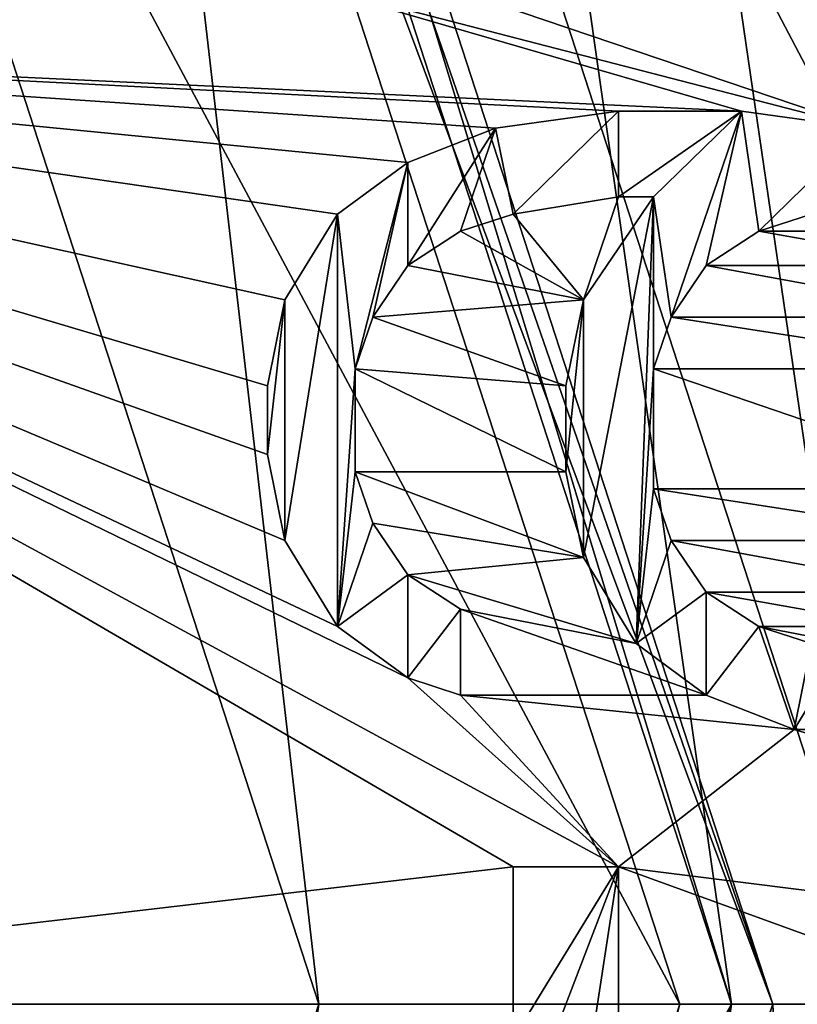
# Model space of a CAD drawing. Header units: millimetres. Extents: x -50 to 50, y -120 to 419.
# Tile 116 of 241: x 12.8 to 16.57, y 120 to 124.78. Entities that reach past the tile are written whole.
import ezdxf

# ---------------------------------------------------------------- set-up
doc = ezdxf.new("R2010")
doc.units = ezdxf.units.MM
doc.header["$LTSCALE"] = 81.481481
for name, color, linetype in [('1155', 7, 'CONTINUOUS'), ('1156', 7, 'CONTINUOUS'), ('1157', 7, 'CONTINUOUS'), ('1158', 7, 'CONTINUOUS'), ('1159', 7, 'CONTINUOUS'), ('1160', 7, 'CONTINUOUS'), ('1162', 7, 'CONTINUOUS'), ('1163', 7, 'CONTINUOUS'), ('1385', 7, 'CONTINUOUS'), ('1386', 7, 'CONTINUOUS'), ('1387', 7, 'CONTINUOUS'), ('1393', 7, 'CONTINUOUS'), ('1394', 7, 'CONTINUOUS'), ('1395', 7, 'CONTINUOUS'), ('1396', 7, 'CONTINUOUS'), ('1397', 7, 'CONTINUOUS'), ('1398', 7, 'CONTINUOUS'), ('1399', 7, 'CONTINUOUS'), ('1400', 7, 'CONTINUOUS'), ('1401', 7, 'CONTINUOUS'), ('1402', 7, 'CONTINUOUS'), ('1403', 7, 'CONTINUOUS'), ('1404', 7, 'CONTINUOUS'), ('1414', 7, 'CONTINUOUS'), ('1415', 7, 'CONTINUOUS'), ('1416', 7, 'CONTINUOUS'), ('1417', 7, 'CONTINUOUS'), ('1418', 7, 'CONTINUOUS'), ('1419', 7, 'CONTINUOUS'), ('1420', 7, 'CONTINUOUS'), ('1421', 7, 'CONTINUOUS'), ('1422', 7, 'CONTINUOUS'), ('1423', 7, 'CONTINUOUS'), ('1424', 7, 'CONTINUOUS'), ('1425', 7, 'CONTINUOUS'), ('1426', 7, 'CONTINUOUS'), ('1427', 7, 'CONTINUOUS'), ('1428', 7, 'CONTINUOUS'), ('1429', 7, 'CONTINUOUS'), ('1430', 7, 'CONTINUOUS'), ('1431', 7, 'CONTINUOUS'), ('1432', 7, 'CONTINUOUS'), ('1433', 7, 'CONTINUOUS'), ('1434', 7, 'CONTINUOUS'), ('1435', 7, 'CONTINUOUS'), ('1436', 7, 'CONTINUOUS'), ('1437', 7, 'CONTINUOUS'), ('1438', 7, 'CONTINUOUS'), ('1439', 7, 'CONTINUOUS'), ('1440', 7, 'CONTINUOUS'), ('1441', 7, 'CONTINUOUS'), ('1501', 7, 'CONTINUOUS'), ('1502', 7, 'CONTINUOUS'), ('1504', 7, 'CONTINUOUS'), ('1517', 7, 'CONTINUOUS'), ('1518', 7, 'CONTINUOUS'), ('23', 7, 'CONTINUOUS'), ('24', 7, 'CONTINUOUS'), ('31', 7, 'CONTINUOUS'), ('38', 7, 'CONTINUOUS'), ('39', 7, 'CONTINUOUS'), ('40', 7, 'CONTINUOUS'), ('41', 7, 'CONTINUOUS'), ('45', 7, 'CONTINUOUS'), ('47', 7, 'CONTINUOUS'), ('48', 7, 'CONTINUOUS'), ('49', 7, 'CONTINUOUS'), ('50', 7, 'CONTINUOUS'), ('51', 7, 'CONTINUOUS'), ('52', 7, 'CONTINUOUS'), ('53', 7, 'CONTINUOUS'), ('54', 7, 'CONTINUOUS'), ('55', 7, 'CONTINUOUS'), ('56', 7, 'CONTINUOUS'), ('59', 7, 'CONTINUOUS'), ('60', 7, 'CONTINUOUS'), ('63', 7, 'CONTINUOUS'), ('64', 7, 'CONTINUOUS'), ('65', 7, 'CONTINUOUS')]:
    doc.layers.add(name, color=color, linetype=linetype)

msp = doc.modelspace()

# ---------------------------------------------------------------- linework, layer by layer
at = {"layer": '1155', "linetype": 'CONTINUOUS'}
for points in [[(17, 120, 2.5), (13.7534, 110.0077, 4), (13.7533, 110.0077, 2.5), (17, 120, 2.5)], [(17, 120, 4), (13.7534, 110.0077, 4), (17, 120, 2.5), (17, 120, 4)]]:
    msp.add_3dface(points, dxfattribs=at)
at = {"layer": '1156', "linetype": 'CONTINUOUS'}
for points in [[(15.3714, 131.1679, 4), (19, 120, 4), (13.7534, 129.9923, 4), (15.3714, 131.1679, 4)], [(19, 120, 4), (17, 120, 4), (13.7534, 129.9923, 4), (19, 120, 4)], [(13.7534, 110.0077, 4), (17, 120, 4), (15.3714, 108.8321, 4), (13.7534, 110.0077, 4)], [(15.3714, 108.8321, 4), (17, 120, 4), (19, 120, 4), (15.3714, 108.8321, 4)]]:
    msp.add_3dface(points, dxfattribs=at)
at = {"layer": '1157', "linetype": 'CONTINUOUS'}
for points in [[(15.3714, 108.8321, 4), (19, 120, 4), (15.3713, 108.8321, 2.5), (15.3714, 108.8321, 4)], [(15.3713, 108.8321, 2.5), (19, 120, 4), (19, 120, 2.5), (15.3713, 108.8321, 2.5)]]:
    msp.add_3dface(points, dxfattribs=at)
at = {"layer": '1158', "linetype": 'CONTINUOUS'}
for points in [[(17, 120, 4), (17, 120, 2.5), (13.7533, 129.9923, 2.5), (17, 120, 4)], [(13.7534, 129.9923, 4), (17, 120, 4), (13.7533, 129.9923, 2.5), (13.7534, 129.9923, 4)]]:
    msp.add_3dface(points, dxfattribs=at)
at = {"layer": '1159', "linetype": 'CONTINUOUS'}
for points in [[(19, 120, 2.5), (15.3714, 131.1679, 4), (15.3713, 131.1679, 2.5), (19, 120, 2.5)], [(19, 120, 4), (15.3714, 131.1679, 4), (19, 120, 2.5), (19, 120, 4)]]:
    msp.add_3dface(points, dxfattribs=at)
at = {"layer": '1160', "linetype": 'CONTINUOUS'}
for points in [[(13.7533, 129.9923, 2.5), (17, 120, 2.5), (15.3713, 131.1679, 2.5), (13.7533, 129.9923, 2.5)], [(17, 120, 2.5), (19, 120, 2.5), (15.3713, 131.1679, 2.5), (17, 120, 2.5)], [(17, 120, 2.5), (13.7533, 110.0077, 2.5), (19, 120, 2.5), (17, 120, 2.5)], [(13.7533, 110.0077, 2.5), (15.3713, 108.8321, 2.5), (19, 120, 2.5), (13.7533, 110.0077, 2.5)]]:
    msp.add_3dface(points, dxfattribs=at)
at = {"layer": '1162', "linetype": 'CONTINUOUS'}
for points in [[(-23.5, 120, 71), (23.5, 120, 71), (19.0165, 133.8066, 71), (-23.5, 120, 71)], [(-19.0165, 133.8066, 71), (-23.5, 120, 71), (19.0165, 133.8066, 71), (-19.0165, 133.8066, 71)], [(-19.0165, 106.1934, 71), (23.5, 120, 71), (-23.5, 120, 71), (-19.0165, 106.1934, 71)], [(19.0165, 106.1934, 71), (23.5, 120, 71), (-19.0165, 106.1934, 71), (19.0165, 106.1934, 71)]]:
    msp.add_3dface(points, dxfattribs=at)
at = {"layer": '1163', "linetype": 'CONTINUOUS'}
for points in [[(8.2485, 124.713, 69), (16.5114, 132.9759, 69), (14, 128.3333, 69), (8.2485, 124.713, 69)], [(14, 125, 69), (8.2485, 124.713, 69), (14, 128.3333, 69), (14, 125, 69)], [(16.2979, 124.3333, 69), (8.2485, 124.713, 69), (14, 125, 69), (16.2979, 124.3333, 69)], [(16.8936, 124.25, 69), (16.2979, 124.3333, 69), (14, 125, 69), (16.8936, 124.25, 69)], [(14.6809, 125, 69), (16.8936, 124.25, 69), (14, 125, 69), (14.6809, 125, 69)], [(17.5745, 125, 69), (16.8936, 124.25, 69), (14.6809, 125, 69), (17.5745, 125, 69)], [(9.5, 120, 69), (8.2485, 124.713, 69), (15.1915, 120.6667, 69), (9.5, 120, 69)], [(15.1915, 120.6667, 69), (8.2485, 124.713, 69), (15.7021, 120.6667, 69), (15.1915, 120.6667, 69)], [(15.7021, 120.6667, 69), (8.2485, 124.713, 69), (14.6809, 121.5833, 69), (15.7021, 120.6667, 69)], [(14.6809, 121.5833, 69), (8.2485, 124.713, 69), (14.3404, 121.8333, 69), (14.6809, 121.5833, 69)], [(14.3404, 121.8333, 69), (8.2485, 124.713, 69), (14.0851, 122.25, 69), (14.3404, 121.8333, 69)], [(14.0851, 122.25, 69), (8.2485, 124.713, 69), (14, 122.6667, 69), (14.0851, 122.25, 69)], [(14, 122.6667, 69), (8.2485, 124.713, 69), (14, 123, 69), (14, 122.6667, 69)], [(14, 123, 69), (8.2485, 124.713, 69), (14.0851, 123.4167, 69), (14, 123, 69)], [(14.0851, 123.4167, 69), (8.2485, 124.713, 69), (14.3404, 123.8333, 69), (14.0851, 123.4167, 69)], [(14.3404, 123.8333, 69), (8.2485, 124.713, 69), (14.6809, 124.0833, 69), (14.3404, 123.8333, 69)], [(14.6809, 124.0833, 69), (8.2485, 124.713, 69), (15.1064, 124.25, 69), (14.6809, 124.0833, 69)], [(15.1064, 124.25, 69), (8.2485, 124.713, 69), (15.7021, 124.3333, 69), (15.1064, 124.25, 69)], [(15.7021, 124.3333, 69), (8.2485, 124.713, 69), (16.2979, 124.3333, 69), (15.7021, 124.3333, 69)], [(15.7021, 123.9167, 69), (15.5319, 123.4167, 69), (15.1915, 123.8333, 69), (15.7021, 123.9167, 69)], [(15.8723, 123.9167, 69), (15.5319, 123.4167, 69), (15.7021, 123.9167, 69), (15.8723, 123.9167, 69)], [(15.1915, 123.8333, 69), (15.5319, 123.4167, 69), (14.9362, 123.75, 69), (15.1915, 123.8333, 69)], [(14.9362, 123.75, 69), (15.5319, 123.4167, 69), (14.6809, 123.5833, 69), (14.9362, 123.75, 69)], [(14.6809, 123.5833, 69), (15.5319, 123.4167, 69), (14.5106, 123.3333, 69), (14.6809, 123.5833, 69)], [(15.5319, 123.4167, 69), (15.4468, 123, 69), (14.5106, 123.3333, 69), (15.5319, 123.4167, 69)], [(14.5106, 123.3333, 69), (15.4468, 123, 69), (14.4255, 123.0833, 69), (14.5106, 123.3333, 69)], [(15.4468, 123, 69), (15.4468, 122.5833, 69), (14.4255, 123.0833, 69), (15.4468, 123, 69)], [(14.4255, 123.0833, 69), (15.4468, 122.5833, 69), (14.4255, 122.5833, 69), (14.4255, 123.0833, 69)], [(15.4468, 122.5833, 69), (15.5319, 122.1667, 69), (14.4255, 122.5833, 69), (15.4468, 122.5833, 69)], [(14.4255, 122.5833, 69), (15.5319, 122.1667, 69), (14.5106, 122.3333, 69), (14.4255, 122.5833, 69)], [(14.5106, 122.3333, 69), (15.5319, 122.1667, 69), (14.6809, 122.0833, 69), (14.5106, 122.3333, 69)], [(15.5319, 122.1667, 69), (15.7872, 121.75, 69), (14.6809, 122.0833, 69), (15.5319, 122.1667, 69)], [(14.6809, 122.0833, 69), (15.7872, 121.75, 69), (14.9362, 121.9167, 69), (14.6809, 122.0833, 69)], [(16.1277, 121.5, 69), (14.9362, 121.5, 69), (14.9362, 121.9167, 69), (16.1277, 121.5, 69)], [(15.7872, 121.75, 69), (16.1277, 121.5, 69), (14.9362, 121.9167, 69), (15.7872, 121.75, 69)], [(14.9362, 121.5, 69), (15.7021, 120.6667, 69), (14.6809, 121.5833, 69), (14.9362, 121.5, 69)], [(15.7021, 120.6667, 69), (14.9362, 121.5, 69), (16.5532, 121.3333, 69), (15.7021, 120.6667, 69)], [(16.5532, 121.3333, 69), (14.9362, 121.5, 69), (16.1277, 121.5, 69), (16.5532, 121.3333, 69)], [(21, 120, 69), (15.7021, 120.6667, 69), (16.5532, 121.3333, 69), (21, 120, 69)], [(16.8936, 121.3333, 69), (21, 120, 69), (16.5532, 121.3333, 69), (16.8936, 121.3333, 69)], [(15.1915, 119.8333, 69), (9.5, 120, 69), (15.1915, 120.6667, 69), (15.1915, 119.8333, 69)], [(15.7021, 120.6667, 69), (21, 120, 69), (18, 119.8333, 69), (15.7021, 120.6667, 69)], [(15.7021, 119.8333, 69), (15.7021, 120.6667, 69), (18, 119.8333, 69), (15.7021, 119.8333, 69)]]:
    msp.add_3dface(points, dxfattribs=at)
at = {"layer": '1385', "linetype": 'CONTINUOUS'}
for points in [[(15.1915, 119.8333, 69), (15.1915, 120.6667, 69), (15.1915, 119.8333, 68.5), (15.1915, 119.8333, 69)], [(15.1915, 119.8333, 68.5), (15.1915, 120.6667, 69), (15.1915, 120.6667, 68.5), (15.1915, 119.8333, 68.5)]]:
    msp.add_3dface(points, dxfattribs=at)
at = {"layer": '1386', "linetype": 'CONTINUOUS'}
for points in [[(15.1915, 120.6667, 69), (15.7021, 120.6667, 69), (15.1915, 120.6667, 68.5), (15.1915, 120.6667, 69)], [(15.1915, 120.6667, 68.5), (15.7021, 120.6667, 69), (15.7021, 120.6667, 68.5), (15.1915, 120.6667, 68.5)]]:
    msp.add_3dface(points, dxfattribs=at)
at = {"layer": '1387', "linetype": 'CONTINUOUS'}
for points in [[(15.7021, 120.6667, 69), (15.7021, 119.8333, 69), (15.7021, 120.6667, 68.5), (15.7021, 120.6667, 69)], [(15.7021, 120.6667, 68.5), (15.7021, 119.8333, 69), (15.7021, 119.8333, 68.5), (15.7021, 120.6667, 68.5)]]:
    msp.add_3dface(points, dxfattribs=at)
at = {"layer": '1393', "linetype": 'CONTINUOUS'}
for points in [[(14.9362, 121.5, 69), (14.6809, 121.5833, 69), (14.6809, 121.5833, 68.5), (14.9362, 121.5, 69)], [(14.9362, 121.5, 68.5), (14.9362, 121.5, 69), (14.6809, 121.5833, 68.5), (14.9362, 121.5, 68.5)]]:
    msp.add_3dface(points, dxfattribs=at)
at = {"layer": '1394', "linetype": 'CONTINUOUS'}
for points in [[(14.6809, 121.5833, 69), (14.3404, 121.8333, 69), (14.3404, 121.8333, 68.5), (14.6809, 121.5833, 69)], [(14.6809, 121.5833, 68.5), (14.6809, 121.5833, 69), (14.3404, 121.8333, 68.5), (14.6809, 121.5833, 68.5)]]:
    msp.add_3dface(points, dxfattribs=at)
at = {"layer": '1395', "linetype": 'CONTINUOUS'}
for points in [[(14.3404, 121.8333, 69), (14.0851, 122.25, 69), (14.0851, 122.25, 68.5), (14.3404, 121.8333, 69)], [(14.3404, 121.8333, 68.5), (14.3404, 121.8333, 69), (14.0851, 122.25, 68.5), (14.3404, 121.8333, 68.5)]]:
    msp.add_3dface(points, dxfattribs=at)
at = {"layer": '1396', "linetype": 'CONTINUOUS'}
for points in [[(14.0851, 122.25, 69), (14, 122.6667, 69), (14, 122.6667, 68.5), (14.0851, 122.25, 69)], [(14.0851, 122.25, 68.5), (14.0851, 122.25, 69), (14, 122.6667, 68.5), (14.0851, 122.25, 68.5)]]:
    msp.add_3dface(points, dxfattribs=at)
at = {"layer": '1397', "linetype": 'CONTINUOUS'}
for points in [[(14, 122.6667, 69), (14, 123, 69), (14, 123, 68.5), (14, 122.6667, 69)], [(14, 122.6667, 68.5), (14, 122.6667, 69), (14, 123, 68.5), (14, 122.6667, 68.5)]]:
    msp.add_3dface(points, dxfattribs=at)
at = {"layer": '1398', "linetype": 'CONTINUOUS'}
for points in [[(14, 123, 69), (14.0851, 123.4167, 69), (14.0851, 123.4167, 68.5), (14, 123, 69)], [(14, 123, 68.5), (14, 123, 69), (14.0851, 123.4167, 68.5), (14, 123, 68.5)]]:
    msp.add_3dface(points, dxfattribs=at)
at = {"layer": '1399', "linetype": 'CONTINUOUS'}
for points in [[(14.0851, 123.4167, 69), (14.3404, 123.8333, 69), (14.3404, 123.8333, 68.5), (14.0851, 123.4167, 69)], [(14.0851, 123.4167, 68.5), (14.0851, 123.4167, 69), (14.3404, 123.8333, 68.5), (14.0851, 123.4167, 68.5)]]:
    msp.add_3dface(points, dxfattribs=at)
at = {"layer": '1400', "linetype": 'CONTINUOUS'}
for points in [[(14.3404, 123.8333, 69), (14.6809, 124.0833, 69), (14.6809, 124.0833, 68.5), (14.3404, 123.8333, 69)], [(14.3404, 123.8333, 68.5), (14.3404, 123.8333, 69), (14.6809, 124.0833, 68.5), (14.3404, 123.8333, 68.5)]]:
    msp.add_3dface(points, dxfattribs=at)
at = {"layer": '1401', "linetype": 'CONTINUOUS'}
for points in [[(14.6809, 124.0833, 69), (15.1064, 124.25, 69), (15.1064, 124.25, 68.5), (14.6809, 124.0833, 69)], [(14.6809, 124.0833, 68.5), (14.6809, 124.0833, 69), (15.1064, 124.25, 68.5), (14.6809, 124.0833, 68.5)]]:
    msp.add_3dface(points, dxfattribs=at)
at = {"layer": '1402', "linetype": 'CONTINUOUS'}
for points in [[(15.1064, 124.25, 69), (15.7021, 124.3333, 69), (15.1064, 124.25, 68.5), (15.1064, 124.25, 69)], [(15.1064, 124.25, 68.5), (15.7021, 124.3333, 69), (15.7021, 124.3333, 68.5), (15.1064, 124.25, 68.5)]]:
    msp.add_3dface(points, dxfattribs=at)
at = {"layer": '1403', "linetype": 'CONTINUOUS'}
for points in [[(15.7021, 124.3333, 69), (16.2979, 124.3333, 69), (15.7021, 124.3333, 68.5), (15.7021, 124.3333, 69)], [(15.7021, 124.3333, 68.5), (16.2979, 124.3333, 69), (16.2979, 124.3333, 68.5), (15.7021, 124.3333, 68.5)]]:
    msp.add_3dface(points, dxfattribs=at)
at = {"layer": '1404', "linetype": 'CONTINUOUS'}
for points in [[(16.2979, 124.3333, 69), (16.8936, 124.25, 69), (16.2979, 124.3333, 68.5), (16.2979, 124.3333, 69)], [(16.2979, 124.3333, 68.5), (16.8936, 124.25, 69), (16.8936, 124.25, 68.5), (16.2979, 124.3333, 68.5)]]:
    msp.add_3dface(points, dxfattribs=at)
at = {"layer": '1414', "linetype": 'CONTINUOUS'}
for points in [[(16.8936, 121.3333, 69), (16.5532, 121.3333, 69), (16.5532, 121.3333, 68.5), (16.8936, 121.3333, 69)], [(16.8936, 121.3333, 68.5), (16.8936, 121.3333, 69), (16.5532, 121.3333, 68.5), (16.8936, 121.3333, 68.5)]]:
    msp.add_3dface(points, dxfattribs=at)
at = {"layer": '1415', "linetype": 'CONTINUOUS'}
for points in [[(16.5532, 121.3333, 69), (16.1277, 121.5, 69), (16.1277, 121.5, 68.5), (16.5532, 121.3333, 69)], [(16.5532, 121.3333, 68.5), (16.5532, 121.3333, 69), (16.1277, 121.5, 68.5), (16.5532, 121.3333, 68.5)]]:
    msp.add_3dface(points, dxfattribs=at)
at = {"layer": '1416', "linetype": 'CONTINUOUS'}
for points in [[(16.1277, 121.5, 69), (15.7872, 121.75, 69), (15.7872, 121.75, 68.5), (16.1277, 121.5, 69)], [(16.1277, 121.5, 68.5), (16.1277, 121.5, 69), (15.7872, 121.75, 68.5), (16.1277, 121.5, 68.5)]]:
    msp.add_3dface(points, dxfattribs=at)
at = {"layer": '1417', "linetype": 'CONTINUOUS'}
for points in [[(15.7872, 121.75, 69), (15.5319, 122.1667, 69), (15.5319, 122.1667, 68.5), (15.7872, 121.75, 69)], [(15.7872, 121.75, 68.5), (15.7872, 121.75, 69), (15.5319, 122.1667, 68.5), (15.7872, 121.75, 68.5)]]:
    msp.add_3dface(points, dxfattribs=at)
at = {"layer": '1418', "linetype": 'CONTINUOUS'}
for points in [[(15.5319, 122.1667, 69), (15.4468, 122.5833, 69), (15.4468, 122.5833, 68.5), (15.5319, 122.1667, 69)], [(15.5319, 122.1667, 68.5), (15.5319, 122.1667, 69), (15.4468, 122.5833, 68.5), (15.5319, 122.1667, 68.5)]]:
    msp.add_3dface(points, dxfattribs=at)
at = {"layer": '1419', "linetype": 'CONTINUOUS'}
for points in [[(15.4468, 122.5833, 69), (15.4468, 123, 69), (15.4468, 123, 68.5), (15.4468, 122.5833, 69)], [(15.4468, 122.5833, 68.5), (15.4468, 122.5833, 69), (15.4468, 123, 68.5), (15.4468, 122.5833, 68.5)]]:
    msp.add_3dface(points, dxfattribs=at)
at = {"layer": '1420', "linetype": 'CONTINUOUS'}
for points in [[(15.4468, 123, 69), (15.5319, 123.4167, 69), (15.5319, 123.4167, 68.5), (15.4468, 123, 69)], [(15.4468, 123, 68.5), (15.4468, 123, 69), (15.5319, 123.4167, 68.5), (15.4468, 123, 68.5)]]:
    msp.add_3dface(points, dxfattribs=at)
at = {"layer": '1421', "linetype": 'CONTINUOUS'}
for points in [[(15.5319, 123.4167, 69), (15.8723, 123.9167, 69), (15.5319, 123.4167, 68.5), (15.5319, 123.4167, 69)], [(15.5319, 123.4167, 68.5), (15.8723, 123.9167, 69), (15.8723, 123.9167, 68.5), (15.5319, 123.4167, 68.5)]]:
    msp.add_3dface(points, dxfattribs=at)
at = {"layer": '1422', "linetype": 'CONTINUOUS'}
for points in [[(15.8723, 123.9167, 69), (15.7021, 123.9167, 69), (15.7021, 123.9167, 68.5), (15.8723, 123.9167, 69)], [(15.8723, 123.9167, 68.5), (15.8723, 123.9167, 69), (15.7021, 123.9167, 68.5), (15.8723, 123.9167, 68.5)]]:
    msp.add_3dface(points, dxfattribs=at)
at = {"layer": '1423', "linetype": 'CONTINUOUS'}
for points in [[(15.7021, 123.9167, 69), (15.1915, 123.8333, 69), (15.7021, 123.9167, 68.5), (15.7021, 123.9167, 69)], [(15.7021, 123.9167, 68.5), (15.1915, 123.8333, 69), (15.1915, 123.8333, 68.5), (15.7021, 123.9167, 68.5)]]:
    msp.add_3dface(points, dxfattribs=at)
at = {"layer": '1424', "linetype": 'CONTINUOUS'}
for points in [[(15.1915, 123.8333, 69), (14.9362, 123.75, 69), (14.9362, 123.75, 68.5), (15.1915, 123.8333, 69)], [(15.1915, 123.8333, 68.5), (15.1915, 123.8333, 69), (14.9362, 123.75, 68.5), (15.1915, 123.8333, 68.5)]]:
    msp.add_3dface(points, dxfattribs=at)
at = {"layer": '1425', "linetype": 'CONTINUOUS'}
for points in [[(14.9362, 123.75, 69), (14.6809, 123.5833, 69), (14.6809, 123.5833, 68.5), (14.9362, 123.75, 69)], [(14.9362, 123.75, 68.5), (14.9362, 123.75, 69), (14.6809, 123.5833, 68.5), (14.9362, 123.75, 68.5)]]:
    msp.add_3dface(points, dxfattribs=at)
at = {"layer": '1426', "linetype": 'CONTINUOUS'}
for points in [[(14.6809, 123.5833, 69), (14.5106, 123.3333, 69), (14.5106, 123.3333, 68.5), (14.6809, 123.5833, 69)], [(14.6809, 123.5833, 68.5), (14.6809, 123.5833, 69), (14.5106, 123.3333, 68.5), (14.6809, 123.5833, 68.5)]]:
    msp.add_3dface(points, dxfattribs=at)
at = {"layer": '1427', "linetype": 'CONTINUOUS'}
for points in [[(14.5106, 123.3333, 69), (14.4255, 123.0833, 69), (14.4255, 123.0833, 68.5), (14.5106, 123.3333, 69)], [(14.5106, 123.3333, 68.5), (14.5106, 123.3333, 69), (14.4255, 123.0833, 68.5), (14.5106, 123.3333, 68.5)]]:
    msp.add_3dface(points, dxfattribs=at)
at = {"layer": '1428', "linetype": 'CONTINUOUS'}
for points in [[(14.4255, 123.0833, 69), (14.4255, 122.5833, 69), (14.4255, 122.5833, 68.5), (14.4255, 123.0833, 69)], [(14.4255, 123.0833, 68.5), (14.4255, 123.0833, 69), (14.4255, 122.5833, 68.5), (14.4255, 123.0833, 68.5)]]:
    msp.add_3dface(points, dxfattribs=at)
at = {"layer": '1429', "linetype": 'CONTINUOUS'}
for points in [[(14.4255, 122.5833, 69), (14.5106, 122.3333, 69), (14.5106, 122.3333, 68.5), (14.4255, 122.5833, 69)], [(14.4255, 122.5833, 68.5), (14.4255, 122.5833, 69), (14.5106, 122.3333, 68.5), (14.4255, 122.5833, 68.5)]]:
    msp.add_3dface(points, dxfattribs=at)
at = {"layer": '1430', "linetype": 'CONTINUOUS'}
for points in [[(14.5106, 122.3333, 69), (14.6809, 122.0833, 69), (14.6809, 122.0833, 68.5), (14.5106, 122.3333, 69)], [(14.5106, 122.3333, 68.5), (14.5106, 122.3333, 69), (14.6809, 122.0833, 68.5), (14.5106, 122.3333, 68.5)]]:
    msp.add_3dface(points, dxfattribs=at)
at = {"layer": '1431', "linetype": 'CONTINUOUS'}
for points in [[(14.6809, 122.0833, 69), (14.9362, 121.9167, 69), (14.9362, 121.9167, 68.5), (14.6809, 122.0833, 69)], [(14.6809, 122.0833, 68.5), (14.6809, 122.0833, 69), (14.9362, 121.9167, 68.5), (14.6809, 122.0833, 68.5)]]:
    msp.add_3dface(points, dxfattribs=at)
at = {"layer": '1432', "linetype": 'CONTINUOUS'}
for points in [[(14.9362, 121.9167, 69), (14.9362, 121.5, 69), (14.9362, 121.5, 68.5), (14.9362, 121.9167, 69)], [(14.9362, 121.9167, 69), (14.9362, 121.5, 68.5), (14.9362, 121.9167, 68.5), (14.9362, 121.9167, 69)]]:
    msp.add_3dface(points, dxfattribs=at)
at = {"layer": '1433', "linetype": 'CONTINUOUS'}
for points in [[(16.6383, 123.8333, 68.5), (16.6383, 123.8333, 69), (16.383, 123.75, 68.5), (16.6383, 123.8333, 68.5)], [(16.383, 123.75, 68.5), (16.6383, 123.8333, 69), (16.383, 123.75, 69), (16.383, 123.75, 68.5)]]:
    msp.add_3dface(points, dxfattribs=at)
at = {"layer": '1434', "linetype": 'CONTINUOUS'}
for points in [[(16.383, 123.75, 68.5), (16.383, 123.75, 69), (16.1277, 123.5833, 68.5), (16.383, 123.75, 68.5)], [(16.1277, 123.5833, 68.5), (16.383, 123.75, 69), (16.1277, 123.5833, 69), (16.1277, 123.5833, 68.5)]]:
    msp.add_3dface(points, dxfattribs=at)
at = {"layer": '1435', "linetype": 'CONTINUOUS'}
for points in [[(16.1277, 123.5833, 68.5), (16.1277, 123.5833, 69), (15.9574, 123.3333, 68.5), (16.1277, 123.5833, 68.5)], [(15.9574, 123.3333, 68.5), (16.1277, 123.5833, 69), (15.9574, 123.3333, 69), (15.9574, 123.3333, 68.5)]]:
    msp.add_3dface(points, dxfattribs=at)
at = {"layer": '1436', "linetype": 'CONTINUOUS'}
for points in [[(15.9574, 123.3333, 68.5), (15.9574, 123.3333, 69), (15.8723, 123.0833, 68.5), (15.9574, 123.3333, 68.5)], [(15.8723, 123.0833, 68.5), (15.9574, 123.3333, 69), (15.8723, 123.0833, 69), (15.8723, 123.0833, 68.5)]]:
    msp.add_3dface(points, dxfattribs=at)
at = {"layer": '1437', "linetype": 'CONTINUOUS'}
for points in [[(15.8723, 123.0833, 68.5), (15.8723, 123.0833, 69), (15.8723, 122.5, 69), (15.8723, 123.0833, 68.5)], [(15.8723, 122.5, 68.5), (15.8723, 123.0833, 68.5), (15.8723, 122.5, 69), (15.8723, 122.5, 68.5)]]:
    msp.add_3dface(points, dxfattribs=at)
at = {"layer": '1438', "linetype": 'CONTINUOUS'}
for points in [[(15.8723, 122.5, 68.5), (15.8723, 122.5, 69), (15.9574, 122.25, 68.5), (15.8723, 122.5, 68.5)], [(15.9574, 122.25, 68.5), (15.8723, 122.5, 69), (15.9574, 122.25, 69), (15.9574, 122.25, 68.5)]]:
    msp.add_3dface(points, dxfattribs=at)
at = {"layer": '1439', "linetype": 'CONTINUOUS'}
for points in [[(15.9574, 122.25, 68.5), (15.9574, 122.25, 69), (16.1277, 122, 68.5), (15.9574, 122.25, 68.5)], [(16.1277, 122, 68.5), (15.9574, 122.25, 69), (16.1277, 122, 69), (16.1277, 122, 68.5)]]:
    msp.add_3dface(points, dxfattribs=at)
at = {"layer": '1440', "linetype": 'CONTINUOUS'}
for points in [[(16.1277, 122, 68.5), (16.1277, 122, 69), (16.383, 121.8333, 68.5), (16.1277, 122, 68.5)], [(16.383, 121.8333, 68.5), (16.1277, 122, 69), (16.383, 121.8333, 69), (16.383, 121.8333, 68.5)]]:
    msp.add_3dface(points, dxfattribs=at)
at = {"layer": '1441', "linetype": 'CONTINUOUS'}
for points in [[(16.383, 121.8333, 68.5), (16.383, 121.8333, 69), (16.6383, 121.75, 68.5), (16.383, 121.8333, 68.5)], [(16.6383, 121.75, 68.5), (16.383, 121.8333, 69), (16.6383, 121.75, 69), (16.6383, 121.75, 68.5)]]:
    msp.add_3dface(points, dxfattribs=at)
at = {"layer": '1501', "linetype": 'CONTINUOUS'}
for points in [[(7.2559, 124.4274, 67.5), (16.9061, 134.0777, 67.5), (7.6798, 124.2823, 68.7073), (7.2559, 124.4274, 67.5)], [(16.9061, 134.0777, 67.5), (8.2485, 124.713, 69), (7.6798, 124.2823, 68.7073), (16.9061, 134.0777, 67.5)], [(16.5114, 132.9759, 69), (8.2485, 124.713, 69), (16.9061, 134.0777, 67.5), (16.5114, 132.9759, 69)]]:
    msp.add_3dface(points, dxfattribs=at)
at = {"layer": '1502', "linetype": 'CONTINUOUS'}
for points in [[(7.2559, 124.4274, 67.5), (6.0104, 126.0104, 67.5), (14.0777, 136.9061, 67.5), (7.2559, 124.4274, 67.5)], [(7.2559, 124.4274, 67.5), (14.0777, 136.9061, 67.5), (16.9061, 134.0777, 67.5), (7.2559, 124.4274, 67.5)]]:
    msp.add_3dface(points, dxfattribs=at)
at = {"layer": '1504', "linetype": 'CONTINUOUS'}
for points in [[(16.383, 123.75, 69), (16.6383, 123.8333, 69), (17.0638, 123.75, 69), (16.383, 123.75, 69)], [(16.1277, 123.5833, 69), (16.383, 123.75, 69), (17.3191, 123.5833, 69), (16.1277, 123.5833, 69)], [(17.3191, 123.5833, 69), (16.383, 123.75, 69), (17.0638, 123.75, 69), (17.3191, 123.5833, 69)], [(15.9574, 123.3333, 69), (16.1277, 123.5833, 69), (17.4894, 123.3333, 69), (15.9574, 123.3333, 69)], [(17.4894, 123.3333, 69), (16.1277, 123.5833, 69), (17.3191, 123.5833, 69), (17.4894, 123.3333, 69)], [(15.8723, 123.0833, 69), (15.9574, 123.3333, 69), (17.5745, 123.0833, 69), (15.8723, 123.0833, 69)], [(17.5745, 123.0833, 69), (15.9574, 123.3333, 69), (17.4894, 123.3333, 69), (17.5745, 123.0833, 69)], [(15.8723, 122.5, 69), (15.8723, 123.0833, 69), (17.5745, 122.5, 69), (15.8723, 122.5, 69)], [(17.5745, 122.5, 69), (15.8723, 123.0833, 69), (17.5745, 123.0833, 69), (17.5745, 122.5, 69)], [(15.9574, 122.25, 69), (15.8723, 122.5, 69), (17.4894, 122.25, 69), (15.9574, 122.25, 69)], [(17.4894, 122.25, 69), (15.8723, 122.5, 69), (17.5745, 122.5, 69), (17.4894, 122.25, 69)], [(16.1277, 122, 69), (15.9574, 122.25, 69), (17.3191, 122, 69), (16.1277, 122, 69)], [(17.3191, 122, 69), (15.9574, 122.25, 69), (17.4894, 122.25, 69), (17.3191, 122, 69)], [(16.383, 121.8333, 69), (16.1277, 122, 69), (17.0638, 121.8333, 69), (16.383, 121.8333, 69)], [(17.0638, 121.8333, 69), (16.1277, 122, 69), (17.3191, 122, 69), (17.0638, 121.8333, 69)], [(16.6383, 121.75, 69), (16.383, 121.8333, 69), (16.8085, 121.75, 69), (16.6383, 121.75, 69)], [(16.8085, 121.75, 69), (16.383, 121.8333, 69), (17.0638, 121.8333, 69), (16.8085, 121.75, 69)]]:
    msp.add_3dface(points, dxfattribs=at)
at = {"layer": '1517', "linetype": 'CONTINUOUS'}
for points in [[(15.1064, 124.25, 68.5), (15.7021, 124.3333, 68.5), (15.1915, 123.8333, 68.5), (15.1064, 124.25, 68.5)], [(15.7021, 124.3333, 68.5), (15.7021, 123.9167, 68.5), (15.1915, 123.8333, 68.5), (15.7021, 124.3333, 68.5)], [(15.7021, 124.3333, 68.5), (16.2979, 124.3333, 68.5), (15.7021, 123.9167, 68.5), (15.7021, 124.3333, 68.5)], [(16.2979, 124.3333, 68.5), (15.8723, 123.9167, 68.5), (15.7021, 123.9167, 68.5), (16.2979, 124.3333, 68.5)], [(16.2979, 124.3333, 68.5), (15.9574, 123.3333, 68.5), (15.8723, 123.9167, 68.5), (16.2979, 124.3333, 68.5)], [(16.2979, 124.3333, 68.5), (16.1277, 123.5833, 68.5), (15.9574, 123.3333, 68.5), (16.2979, 124.3333, 68.5)], [(16.2979, 124.3333, 68.5), (16.383, 123.75, 68.5), (16.1277, 123.5833, 68.5), (16.2979, 124.3333, 68.5)], [(16.2979, 124.3333, 68.5), (16.8936, 124.25, 68.5), (16.383, 123.75, 68.5), (16.2979, 124.3333, 68.5)], [(14.6809, 124.0833, 68.5), (15.1064, 124.25, 68.5), (14.6809, 123.5833, 68.5), (14.6809, 124.0833, 68.5)], [(15.1064, 124.25, 68.5), (14.9362, 123.75, 68.5), (14.6809, 123.5833, 68.5), (15.1064, 124.25, 68.5)], [(15.1064, 124.25, 68.5), (15.1915, 123.8333, 68.5), (14.9362, 123.75, 68.5), (15.1064, 124.25, 68.5)], [(16.8936, 124.25, 68.5), (16.6383, 123.8333, 68.5), (16.383, 123.75, 68.5), (16.8936, 124.25, 68.5)], [(14.3404, 123.8333, 68.5), (14.6809, 124.0833, 68.5), (14.4255, 123.0833, 68.5), (14.3404, 123.8333, 68.5)], [(14.6809, 124.0833, 68.5), (14.5106, 123.3333, 68.5), (14.4255, 123.0833, 68.5), (14.6809, 124.0833, 68.5)], [(14.6809, 124.0833, 68.5), (14.6809, 123.5833, 68.5), (14.5106, 123.3333, 68.5), (14.6809, 124.0833, 68.5)], [(15.7872, 121.75, 68.5), (15.5319, 122.1667, 68.5), (15.8723, 123.9167, 68.5), (15.7872, 121.75, 68.5)], [(15.5319, 122.1667, 68.5), (15.5319, 123.4167, 68.5), (15.8723, 123.9167, 68.5), (15.5319, 122.1667, 68.5)], [(15.7872, 121.75, 68.5), (15.8723, 123.9167, 68.5), (15.8723, 123.0833, 68.5), (15.7872, 121.75, 68.5)], [(15.8723, 123.0833, 68.5), (15.8723, 123.9167, 68.5), (15.9574, 123.3333, 68.5), (15.8723, 123.0833, 68.5)], [(14.3404, 121.8333, 68.5), (14.0851, 122.25, 68.5), (14.3404, 123.8333, 68.5), (14.3404, 121.8333, 68.5)], [(14.0851, 122.25, 68.5), (14.0851, 123.4167, 68.5), (14.3404, 123.8333, 68.5), (14.0851, 122.25, 68.5)], [(14.3404, 121.8333, 68.5), (14.3404, 123.8333, 68.5), (14.4255, 123.0833, 68.5), (14.3404, 121.8333, 68.5)], [(14.0851, 122.25, 68.5), (14, 122.6667, 68.5), (14.0851, 123.4167, 68.5), (14.0851, 122.25, 68.5)], [(14, 122.6667, 68.5), (14, 123, 68.5), (14.0851, 123.4167, 68.5), (14, 122.6667, 68.5)], [(15.5319, 122.1667, 68.5), (15.4468, 122.5833, 68.5), (15.5319, 123.4167, 68.5), (15.5319, 122.1667, 68.5)], [(15.4468, 122.5833, 68.5), (15.4468, 123, 68.5), (15.5319, 123.4167, 68.5), (15.4468, 122.5833, 68.5)], [(14.3404, 121.8333, 68.5), (14.4255, 123.0833, 68.5), (14.4255, 122.5833, 68.5), (14.3404, 121.8333, 68.5)], [(15.7872, 121.75, 68.5), (15.8723, 123.0833, 68.5), (15.8723, 122.5, 68.5), (15.7872, 121.75, 68.5)], [(14.3404, 121.8333, 68.5), (14.4255, 122.5833, 68.5), (14.5106, 122.3333, 68.5), (14.3404, 121.8333, 68.5)], [(15.7872, 121.75, 68.5), (15.8723, 122.5, 68.5), (15.9574, 122.25, 68.5), (15.7872, 121.75, 68.5)], [(14.3404, 121.8333, 68.5), (14.5106, 122.3333, 68.5), (14.6809, 122.0833, 68.5), (14.3404, 121.8333, 68.5)], [(15.7872, 121.75, 68.5), (15.9574, 122.25, 68.5), (16.1277, 122, 68.5), (15.7872, 121.75, 68.5)], [(14.6809, 121.5833, 68.5), (14.3404, 121.8333, 68.5), (14.6809, 122.0833, 68.5), (14.6809, 121.5833, 68.5)], [(14.6809, 121.5833, 68.5), (14.6809, 122.0833, 68.5), (14.9362, 121.9167, 68.5), (14.6809, 121.5833, 68.5)], [(16.1277, 121.5, 68.5), (15.7872, 121.75, 68.5), (16.1277, 122, 68.5), (16.1277, 121.5, 68.5)], [(16.1277, 121.5, 68.5), (16.1277, 122, 68.5), (16.383, 121.8333, 68.5), (16.1277, 121.5, 68.5)], [(14.9362, 121.5, 68.5), (14.6809, 121.5833, 68.5), (14.9362, 121.9167, 68.5), (14.9362, 121.5, 68.5)], [(16.5532, 121.3333, 68.5), (16.1277, 121.5, 68.5), (16.383, 121.8333, 68.5), (16.5532, 121.3333, 68.5)], [(16.5532, 121.3333, 68.5), (16.383, 121.8333, 68.5), (16.6383, 121.75, 68.5), (16.5532, 121.3333, 68.5)], [(16.8936, 121.3333, 68.5), (16.5532, 121.3333, 68.5), (16.8085, 121.75, 68.5), (16.8936, 121.3333, 68.5)], [(16.5532, 121.3333, 68.5), (16.6383, 121.75, 68.5), (16.8085, 121.75, 68.5), (16.5532, 121.3333, 68.5)]]:
    msp.add_3dface(points, dxfattribs=at)
at = {"layer": '1518', "linetype": 'CONTINUOUS'}
for points in [[(15.1915, 117.3333, 68.5), (15.1915, 119.3333, 68.5), (15.7021, 120.6667, 68.5), (15.1915, 117.3333, 68.5)], [(15.1915, 117.3333, 68.5), (15.7021, 120.6667, 68.5), (15.7021, 119.8333, 68.5), (15.1915, 117.3333, 68.5)], [(15.1915, 119.3333, 68.5), (15.1915, 119.8333, 68.5), (15.7021, 120.6667, 68.5), (15.1915, 119.3333, 68.5)], [(15.1915, 119.8333, 68.5), (15.1915, 120.6667, 68.5), (15.7021, 120.6667, 68.5), (15.1915, 119.8333, 68.5)]]:
    msp.add_3dface(points, dxfattribs=at)
at = {"layer": '23', "linetype": 'CONTINUOUS'}
for points in [[(16.9893, 132.3435), (21, 120), (13.3083, 129.6691), (16.9893, 132.3435)], [(21, 120), (16.45, 120), (13.3083, 129.6691), (21, 120)], [(16.45, 120), (16.9893, 107.6565), (13.3083, 110.3309), (16.45, 120)], [(21, 120), (16.9893, 107.6565), (16.45, 120), (21, 120)]]:
    msp.add_3dface(points, dxfattribs=at)
at = {"layer": '24', "linetype": 'CONTINUOUS'}
for points in [[(13.1465, 110.4484, 2.3), (16.25, 120, 2.3), (13.1465, 110.4484, 0.2), (13.1465, 110.4484, 2.3)], [(13.1465, 110.4484, 0.2), (16.25, 120, 2.3), (16.25, 120, 0.2), (13.1465, 110.4484, 0.2)]]:
    msp.add_3dface(points, dxfattribs=at)
at = {"layer": '31', "linetype": 'CONTINUOUS'}
for points in [[(16.25, 120, 0.2), (16.25, 120, 2.3), (13.1465, 129.5516, 2.3), (16.25, 120, 0.2)], [(16.25, 120, 0.2), (13.1465, 129.5516, 2.3), (13.1465, 129.5516, 0.2), (16.25, 120, 0.2)]]:
    msp.add_3dface(points, dxfattribs=at)
at = {"layer": '38', "linetype": 'CONTINUOUS'}
for points in [[(13.1465, 129.5516, 2.3), (16.25, 120, 2.3), (13.3083, 129.6691, 2.5), (13.1465, 129.5516, 2.3)], [(16.25, 120, 2.3), (16.45, 120, 2.5), (13.3083, 129.6691, 2.5), (16.25, 120, 2.3)]]:
    msp.add_3dface(points, dxfattribs=at)
at = {"layer": '39', "linetype": 'CONTINUOUS'}
for points in [[(16.25, 120, 2.3), (13.1465, 110.4484, 2.3), (16.45, 120, 2.5), (16.25, 120, 2.3)], [(16.45, 120, 2.5), (13.1465, 110.4484, 2.3), (13.3083, 110.3309, 2.5), (16.45, 120, 2.5)]]:
    msp.add_3dface(points, dxfattribs=at)
at = {"layer": '40', "linetype": 'CONTINUOUS'}
for points in [[(13.3083, 129.6691), (16.45, 120), (13.1465, 129.5516, 0.2), (13.3083, 129.6691)], [(16.45, 120), (16.25, 120, 0.2), (13.1465, 129.5516, 0.2), (16.45, 120)]]:
    msp.add_3dface(points, dxfattribs=at)
at = {"layer": '41', "linetype": 'CONTINUOUS'}
for points in [[(13.3083, 110.3309), (13.1465, 110.4484, 0.2), (16.25, 120, 0.2), (13.3083, 110.3309)], [(16.45, 120), (13.3083, 110.3309), (16.25, 120, 0.2), (16.45, 120)]]:
    msp.add_3dface(points, dxfattribs=at)
at = {"layer": '45', "linetype": 'CONTINUOUS'}
for points in [[(19.2, 120, 37.5), (16.8276, 132.2258, 37.5), (15.5333, 131.2853, 37.5), (19.2, 120, 37.5)], [(16.8276, 107.7742, 37.5), (20.8, 120, 37.5), (15.5333, 108.7147, 37.5), (16.8276, 107.7742, 37.5)], [(20.8, 120, 37.5), (19.2, 120, 37.5), (15.5333, 108.7147, 37.5), (20.8, 120, 37.5)]]:
    msp.add_3dface(points, dxfattribs=at)
at = {"layer": '47', "linetype": 'CONTINUOUS'}
for points in [[(13.3083, 129.6691, 2.5), (16.45, 120, 2.5), (12.9444, 129.4044, 2.5), (13.3083, 129.6691, 2.5)], [(12.9444, 129.4044, 2.5), (16.45, 120, 2.5), (16, 120, 2.5), (12.9444, 129.4044, 2.5)], [(16, 120, 2.5), (13.3083, 110.3309, 2.5), (12.9444, 110.5956, 2.5), (16, 120, 2.5)], [(16.45, 120, 2.5), (13.3083, 110.3309, 2.5), (16, 120, 2.5), (16.45, 120, 2.5)]]:
    msp.add_3dface(points, dxfattribs=at)
at = {"layer": '48', "linetype": 'CONTINUOUS'}
for points in [[(16, 120), (12.9444, 110.5956, 2.5), (12.9443, 110.5954), (16, 120)], [(16, 120, 2.5), (12.9444, 110.5956, 2.5), (16, 120), (16, 120, 2.5)]]:
    msp.add_3dface(points, dxfattribs=at)
at = {"layer": '49', "linetype": 'CONTINUOUS'}
for points in [[(12.9444, 129.4044, 2.5), (16, 120, 2.5), (12.9443, 129.4046), (12.9444, 129.4044, 2.5)], [(16, 120, 2.5), (16, 120), (12.9443, 129.4046), (16, 120, 2.5)]]:
    msp.add_3dface(points, dxfattribs=at)
at = {"layer": '50', "linetype": 'CONTINUOUS'}
for points in [[(14.25, 120), (11.5285, 111.6241), (14.25, 120, 4), (14.25, 120)], [(14.25, 120, 4), (11.5285, 111.6241), (11.5285, 111.6241, 4), (14.25, 120, 4)]]:
    msp.add_3dface(points, dxfattribs=at)
at = {"layer": '51', "linetype": 'CONTINUOUS'}
for points in [[(14.25, 120), (14.25, 120, 4), (11.5285, 128.3759, 4), (14.25, 120)], [(11.5285, 128.3759), (14.25, 120), (11.5285, 128.3759, 4), (11.5285, 128.3759)]]:
    msp.add_3dface(points, dxfattribs=at)
at = {"layer": '52', "linetype": 'CONTINUOUS'}
for points in [[(19, 120, 6.8), (15.3713, 108.8321, 6.8), (19, 120, 37.3), (19, 120, 6.8)], [(19, 120, 37.3), (15.3713, 108.8321, 6.8), (15.3715, 108.8323, 37.3), (19, 120, 37.3)]]:
    msp.add_3dface(points, dxfattribs=at)
at = {"layer": '53', "linetype": 'CONTINUOUS'}
for points in [[(16.25, 120, 6), (14.7282, 130.6921, 6), (13.1466, 129.5514, 6), (16.25, 120, 6)], [(18.2, 120, 6), (14.7282, 130.6921, 6), (16.25, 120, 6), (18.2, 120, 6)], [(13.1466, 110.4486, 6), (14.7282, 109.3079, 6), (16.25, 120, 6), (13.1466, 110.4486, 6)], [(14.7282, 109.3079, 6), (18.2, 120, 6), (16.25, 120, 6), (14.7282, 109.3079, 6)]]:
    msp.add_3dface(points, dxfattribs=at)
at = {"layer": '54', "linetype": 'CONTINUOUS'}
for points in [[(15.3713, 131.1679, 6.8), (19, 120, 6.8), (15.3715, 131.1677, 37.3), (15.3713, 131.1679, 6.8)], [(19, 120, 6.8), (19, 120, 37.3), (15.3715, 131.1677, 37.3), (19, 120, 6.8)]]:
    msp.add_3dface(points, dxfattribs=at)
at = {"layer": '55', "linetype": 'CONTINUOUS'}
for points in [[(18.2, 120, 6), (14.7282, 109.3079, 6), (18.7657, 120, 6.2343), (18.2, 120, 6)], [(18.7657, 120, 6.2343), (14.7282, 109.3079, 6), (16.2516, 110.6172, 6.2343), (18.7657, 120, 6.2343)], [(15.3713, 108.8321, 6.8), (19, 120, 6.8), (16.2516, 110.6172, 6.2343), (15.3713, 108.8321, 6.8)], [(19, 120, 6.8), (18.7657, 120, 6.2343), (16.2516, 110.6172, 6.2343), (19, 120, 6.8)]]:
    msp.add_3dface(points, dxfattribs=at)
at = {"layer": '56', "linetype": 'CONTINUOUS'}
for points in [[(19, 120, 6.8), (15.3713, 131.1679, 6.8), (18.7657, 120, 6.2343), (19, 120, 6.8)], [(18.7657, 120, 6.2343), (15.3713, 131.1679, 6.8), (16.2516, 129.3828, 6.2343), (18.7657, 120, 6.2343)], [(14.7282, 130.6921, 6), (18.2, 120, 6), (16.2516, 129.3828, 6.2343), (14.7282, 130.6921, 6)], [(18.2, 120, 6), (18.7657, 120, 6.2343), (16.2516, 129.3828, 6.2343), (18.2, 120, 6)]]:
    msp.add_3dface(points, dxfattribs=at)
at = {"layer": '59', "linetype": 'CONTINUOUS'}
for points in [[(15.5333, 108.7147, 37.5), (19.2, 120, 37.5), (15.3715, 108.8323, 37.3), (15.5333, 108.7147, 37.5)], [(19.2, 120, 37.5), (19, 120, 37.3), (15.3715, 108.8323, 37.3), (19.2, 120, 37.5)]]:
    msp.add_3dface(points, dxfattribs=at)
at = {"layer": '60', "linetype": 'CONTINUOUS'}
for points in [[(19, 120, 37.3), (15.5333, 131.2853, 37.5), (15.3715, 131.1677, 37.3), (19, 120, 37.3)], [(19.2, 120, 37.5), (15.5333, 131.2853, 37.5), (19, 120, 37.3), (19.2, 120, 37.5)]]:
    msp.add_3dface(points, dxfattribs=at)
at = {"layer": '63', "linetype": 'CONTINUOUS'}
for points in [[(11.5285, 128.3759, 4), (14.25, 120, 4), (13.1466, 129.5514, 6), (11.5285, 128.3759, 4)], [(14.25, 120, 4), (16.25, 120, 6), (13.1466, 129.5514, 6), (14.25, 120, 4)]]:
    msp.add_3dface(points, dxfattribs=at)
at = {"layer": '64', "linetype": 'CONTINUOUS'}
for points in [[(14.25, 120, 4), (11.5285, 111.6241, 4), (16.25, 120, 6), (14.25, 120, 4)], [(11.5285, 111.6241, 4), (13.1466, 110.4486, 6), (16.25, 120, 6), (11.5285, 111.6241, 4)]]:
    msp.add_3dface(points, dxfattribs=at)
at = {"layer": '65', "linetype": 'CONTINUOUS'}
for points in [[(12.9443, 129.4046), (16, 120), (11.5285, 128.3759), (12.9443, 129.4046)], [(16, 120), (14.25, 120), (11.5285, 128.3759), (16, 120)], [(12.9443, 110.5954), (11.5285, 111.6241), (14.25, 120), (12.9443, 110.5954)], [(16, 120), (12.9443, 110.5954), (14.25, 120), (16, 120)]]:
    msp.add_3dface(points, dxfattribs=at)

doc.saveas('drawing.dxf')
